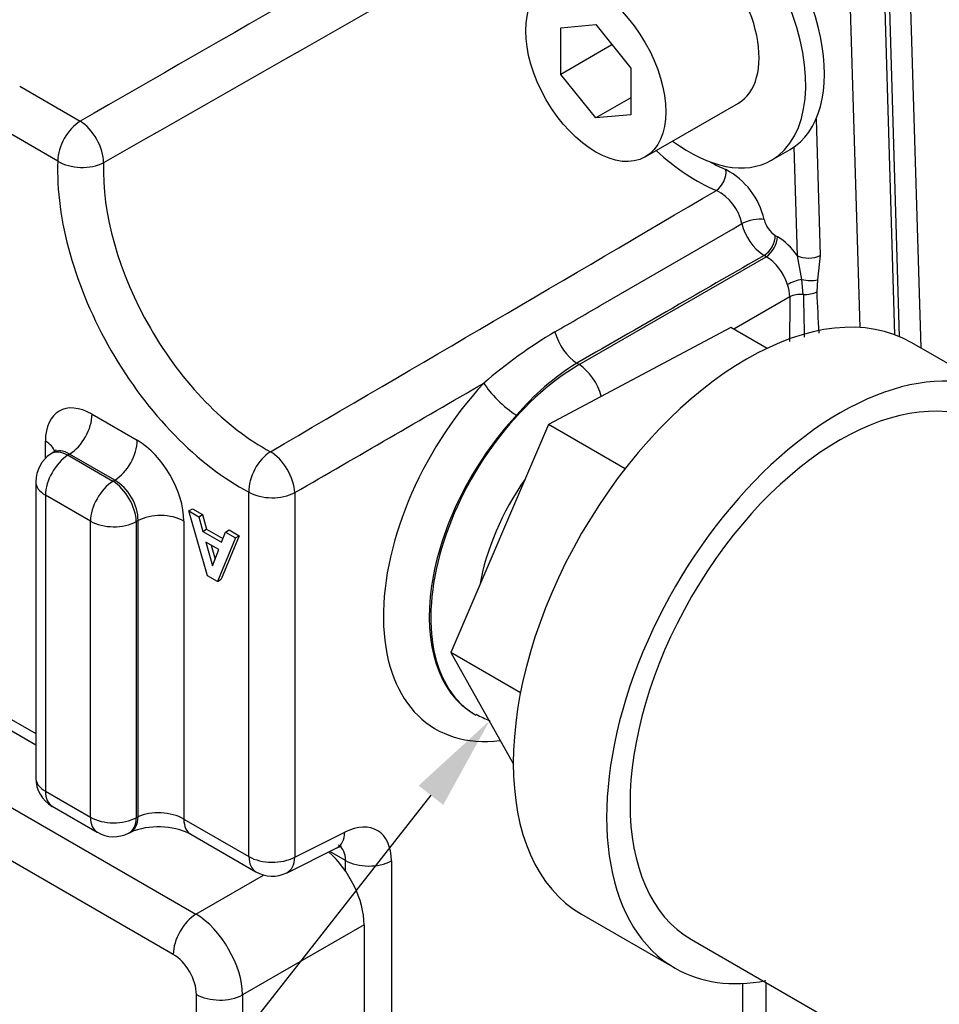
# Model space of a CAD drawing. Header units: inches. Extents: x -13.9 to 83.8, y -28.8 to 34.3.
# Tile 74 of 88: x 61.9 to 63.7, y 7.8 to 9.7. Entities that reach past the tile are written whole.
import ezdxf
from ezdxf import colors
from ezdxf.entities.mleader import LeaderData, LeaderLine
from ezdxf.math import Vec2, Vec3

# ---------------------------------------------------------------- set-up
doc = ezdxf.new("R2010")
doc.units = ezdxf.units.IN
doc.header["$MEASUREMENT"] = 0
for name, color, linetype in [('25-20_125_[SOCKE', 7, 'Continuous'), ('C40007R_HIGH_PRE', 7, 'Continuous'), ('CHECK_VALVE', 7, 'Continuous'), ('DIMS', 4, 'Continuous'), ('FILTER_COVER_DRA', 7, 'Continuous'), ('HEAD_MACHINED_D', 7, 'Continuous'), ('TEE_.50__X_.50_X', 7, 'Continuous'), ('WASHER', 7, 'Continuous')]:
    doc.layers.add(name, color=color, linetype=linetype)
doc.styles.get("Standard").update_dxf_attribs({"font": 'arial.ttf', "height": 0.6322})

msp = doc.modelspace()

# ---------------------------------------------------------------- linework, layer by layer
at = {"layer": '25-20_125_[SOCKE', "color": 7, "linetype": 'Continuous'}
for p, q in [((62.9431, 9.677), (63.0094, 9.6829)), ((63.0094, 9.6829), (63.0757, 9.6005)), ((62.9431, 9.5886), (62.9431, 9.677)), ((63.0401, 9.6447), (62.9431, 9.5886)), ((63.0094, 9.5061), (62.9431, 9.5886)), ((63.0757, 9.6005), (63.0757, 9.5121)), ((63.0757, 9.5444), (63.0094, 9.5061)), ((63.1031, 9.4322), (63.2799, 9.5342)), ((63.0757, 9.5121), (63.0094, 9.5061))]:
    msp.add_line(p, q, dxfattribs=at)
msp.add_ellipse((63.1861, 9.6966), major_axis=(0.0937, -0.1624), ratio=0.57735, start_param=0, end_param=3.141593, dxfattribs=at)
msp.add_ellipse((63.0094, 9.5945), major_axis=(0.0937, -0.1624), ratio=0.57735, dxfattribs=at)
at = {"layer": 'C40007R_HIGH_PRE', "color": 7, "linetype": 'Continuous'}
msp.add_line((63.6006, 9.8839), (63.6248, 9.0703), dxfattribs=at)
at = {"layer": 'CHECK_VALVE', "color": 7, "linetype": 'Continuous'}
for p, q in [((63.2653, 9.1091), (62.9196, 8.9256)), ((63.3338, 9.0696), (63.2653, 9.1091)), ((62.9196, 8.9256), (62.7352, 8.4934)), ((63.0651, 8.8416), (62.9196, 8.9256)), ((62.7352, 8.4934), (62.8533, 8.2819)), ((62.8669, 8.4173), (62.7352, 8.4934))]:
    msp.add_line(p, q, dxfattribs=at)
at = {"layer": 'FILTER_COVER_DRA', "color": 7, "linetype": 'Continuous'}
for p, q in [((61.8307, 8.2413), (62.2523, 7.9979)), ((62.2093, 7.9217), (61.7877, 8.1651)), ((62.2523, 7.9979), (62.3804, 8.0719)), ((62.5705, 7.9777), (62.3406, 7.8449)), ((62.5705, 7.9777), (62.5705, 6.8832)), ((62.2531, 7.3031), (62.2531, 7.8458)), ((62.3406, 7.8449), (62.3406, 7.3002))]:
    msp.add_line(p, q, dxfattribs=at)
for centre, major_axis, ratio, start_param, end_param in [((62.4821, 8.0286), (-0.0625, 0.1083), 0.578054, 3.9276, 5.256864), ((62.2538, 7.9474), (0.0315, 0.0546), 0.57735, 0.820305, 2.356194), ((62.2538, 7.8968), (-0.0625, 0.1083), 0.557047, 3.9276, 5.497178), ((62.2092, 7.8711), (0.031, -0.0537), 0.578054, 0.786007, 2.355586), ((62.2976, 7.8715), (0.063, 0), 0.57735, 3.926991, 5.462881)]:
    msp.add_ellipse(centre, major_axis=major_axis, ratio=ratio, start_param=start_param, end_param=end_param, dxfattribs=at)
at = {"layer": 'HEAD_MACHINED_D', "color": 7, "linetype": 'Continuous'}
for p, q in [((63.5847, 9.0917), (63.5615, 9.8715)), ((63.5759, 9.0952), (63.5532, 9.8593)), ((63.4882, 9.8218), (63.5094, 9.109)), ((61.9184, 9.5662), (62.0331, 9.5)), ((63.4269, 9.5043), (63.4346, 9.2456)), ((61.9905, 9.4244), (61.8758, 9.4906)), ((63.3916, 9.2451), (63.3854, 9.4513)), ((63.3494, 9.2834), (63.3535, 9.281)), ((62.9781, 9.0388), (63.3321, 9.2432)), ((63.3321, 9.2432), (63.3281, 9.2456)), ((63.3998, 9.2002), (63.3916, 9.2451)), ((63.4346, 9.2456), (63.4291, 9.1993)), ((63.4025, 9.1716), (63.3998, 9.2002)), ((63.4291, 9.1993), (63.4279, 9.177)), ((63.3769, 9.1671), (63.2709, 9.1059)), ((62.9781, 9.0388), (62.9735, 9.0414)), ((62.0555, 8.9447), (62.141, 8.8954)), ((61.9672, 8.8612), (61.9672, 8.8937)), ((61.9812, 8.8719), (61.977, 8.8692)), ((62.0129, 8.8691), (62.0099, 8.8671)), ((62.0099, 8.8671), (62.0951, 8.8179)), ((62.0983, 8.8198), (62.0129, 8.8691)), ((61.9489, 8.817), (61.9489, 8.2562)), ((62.0951, 8.8179), (62.0983, 8.8198)), ((61.9672, 8.7915), (61.9672, 8.2307)), ((62.0525, 8.7423), (61.9672, 8.7915)), ((62.3525, 8.1068), (62.3525, 8.7972)), ((62.4394, 8.7964), (62.4394, 8.1059)), ((62.2385, 8.7616), (62.2456, 8.7657)), ((62.2741, 8.639), (62.2385, 8.7616)), ((62.2385, 8.7616), (62.2577, 8.7506)), ((62.2456, 8.7657), (62.2648, 8.7547)), ((62.2577, 8.7506), (62.2648, 8.7547)), ((62.2577, 8.7506), (62.2653, 8.723)), ((62.2648, 8.7547), (62.2724, 8.7271)), ((62.0525, 8.1815), (62.0525, 8.7423)), ((62.1425, 8.7433), (62.1393, 8.7414)), ((62.1393, 8.7414), (62.1393, 8.1806)), ((62.1425, 8.1822), (62.1425, 8.7433)), ((62.2293, 8.7424), (62.2293, 8.1779)), ((62.2653, 8.723), (62.2724, 8.7271)), ((62.2653, 8.723), (62.3008, 8.7026)), ((62.2724, 8.7271), (62.3033, 8.7093)), ((62.3271, 8.7105), (62.2931, 8.6281)), ((62.3342, 8.7146), (62.3002, 8.6321)), ((62.3008, 8.7026), (62.308, 8.7215)), ((62.308, 8.7215), (62.3151, 8.7256)), ((62.308, 8.7215), (62.3271, 8.7105)), ((62.3151, 8.7256), (62.3342, 8.7146)), ((62.3271, 8.7105), (62.3342, 8.7146)), ((62.2712, 8.7023), (62.2835, 8.6575)), ((62.2953, 8.6884), (62.2712, 8.7023)), ((62.2809, 8.6967), (62.2883, 8.67)), ((62.2835, 8.6575), (62.2953, 8.6884)), ((62.2931, 8.6281), (62.2741, 8.639)), ((62.2931, 8.6281), (62.3002, 8.6321)), ((61.8757, 8.3821), (61.9489, 8.3398)), ((62.7802, 8.3762), (62.7823, 8.3749)), ((61.8616, 8.3691), (61.9489, 8.3186)), ((61.9672, 8.2307), (62.0525, 8.1815)), ((61.9802, 8.2021), (62.0654, 8.1529)), ((62.1393, 8.1806), (62.1425, 8.1822)), ((62.2293, 8.1779), (62.3525, 8.1068)), ((62.1246, 8.1511), (62.1278, 8.1527)), ((62.4394, 8.1059), (62.534, 8.1532)), ((62.2423, 8.1493), (62.3655, 8.0781)), ((62.4247, 8.0764), (62.5193, 8.1236)), ((62.5355, 8.0996), (62.5056, 8.1168)), ((62.5355, 8.0792), (62.5355, 8.0996)), ((62.6223, 8.0987), (62.6223, 6.8909)), ((63.2879, 7.2206), (63.2879, 7.8666)), ((63.3313, 7.8686), (63.3313, 7.2201))]:
    msp.add_line(p, q, dxfattribs=at)
for centre, radius, start, end in [((224.5331, -272.7425), 325.6794, 119.758362, 119.931007), ((210.0921, -249.8878), 298.5793, 119.530103, 119.717923), ((63.1891, 9.2821), 0.1427, 12.6869, 62.0175), ((-88.1675, 266.713), 298.5793, 300.282077, 300.469897), ((63.1969, 9.2873), 0.0912, 11.7181, 63.3776), ((63.3764, 9.3248), 0.0494, 193.2348, 236.838), ((63.3842, 9.3293), 0.1008, 193.4732, 236.1752), ((63.3077, 9.1662), 0.0692, 0.6907, 20.477), ((85.9779, 9.0008), 22.6016, 179.57857, 179.79232), ((103.6314, 9.9669), 40.2367, 181.13256, 181.24777), ((63.4212, 8.279), 0.9563, 120.7592, 130.7124), ((63.2285, 8.6309), 0.4833, 121.8376, 139.7914), ((-114.9248, 315.1052), 353.9537, 300.07243, 300.139424), ((62.0114, 8.817), 0.0625, 123.4613, 180), ((62.8901, 8.5791), 0.2294, 242.0684, 249.1731), ((62.0114, 8.2562), 0.0625, 180, 240), ((62.0967, 8.207), 0.0625, 240, 296.5387), ((62.1812, 8.0226), 0.1407, 64.2797, 112.3158), ((62.3967, 8.1323), 0.0625, 240, 296.5387)]:
    msp.add_arc(centre, radius, start, end, dxfattribs=at)
for centre, major_axis, ratio, start_param, end_param in [((62.0347, 9.4499), (-0.0312, -0.0541), 0.57735, 3.961897, 5.497787), ((62.0347, 9.4499), (-0.0312, 0.0542), 0.535465, 3.885611, 5.497861), ((63.2003, 9.7047), (0.1943, -0.3365), 0.57735, 5.215964, 5.634539), ((62.3377, 9.2067), (0.2458, -0.4257), 0.57735, 3.884265, 5.540513), ((62.0347, 9.4499), (-0.0625, 0.0024), 0.601483, 0.807693, 2.343583), ((62.3804, 9.2314), (-0.2145, 0.3716), 0.57735, 0.742673, 2.39892), ((63.2216, 9.7171), (-0.1787, 0.3095), 0.57735, -3.907332, -3.790239), ((63.2339, 9.3954), (-0.0121, -0.0288), 0.650668, 0.741914, 2.277804), ((63.3062, 9.3007), (-0.0304, -0.0071), 0.379035, 3.815322, 5.340876), ((63.3273, 9.2706), (-0.0156, -0.0271), 0.57735, 0.820305, 2.356194), ((63.3314, 9.2683), (-0.0156, -0.0271), 0.57735, 0.820305, 2.356194), ((63.3534, 9.2045), (-0.0469, 0.0812), 0.578054, 4.884677, 5.497178), ((63.3313, 9.1917), (0.0313, -0.0541), 0.598894, 1.215373, 2.355586), ((63.4135, 9.2578), (-0.031, -0.0009), 0.556849, 0.768544, 2.304433), ((63.3916, 9.1889), (-0.0297, -0.0096), 0.284434, 4.342504, 5.312415), ((63.4079, 9.2115), (-0.0306, 0.0051), 0.409652, 1.369697, 2.398888), ((63.4068, 9.1892), (-0.031, -0.0014), 0.567207, 1.40601, 2.294903), ((63.3982, 9.1539), (-0.0312, 0.0002), 0.572704, 4.578434, 5.467143), ((62.972, 9.0916), (-0.0312, 0.0542), 0.535681, 1.106588, 2.356107), ((62.9882, 8.718), (0.2091, 0.3411), 0.594096, 0.835926, 3.155218), ((62.9796, 8.9887), (-0.0312, 0.0541), 0.536374, 4.236277, 5.497178), ((62.9457, 8.7443), (0.2438, 0.3932), 0.597134, 1.257569, 3.59115), ((62.84, 8.9776), (-0.0459, 0.0424), 0.247834, 0.664134, 2.219641), ((62.0556, 8.8425), (0.0626, -0.1084), 0.576647, 2.356803, 3.926382), ((62.0113, 8.9192), (0.0312, 0.0541), 0.57735, 3.961897, 5.497787), ((62.9883, 8.7179), (0.2126, 0.339), 0.600152, 1.260727, 3.150536), ((61.923, 8.8682), (-0.0625, 0), 0.57735, 3.303597, 3.926991), ((62.0968, 8.8699), (0.0312, 0.0541), 0.57735, 3.961897, 5.497787), ((62.1409, 8.7933), (0.0625, -0.1083), 0.578054, 0.786007, 2.355586), ((62.0114, 8.817), (0.0312, 0.0541), 0.57735, 0.820305, 2.356194), ((62.0114, 8.817), (0.0345, -0.0521), 0.576647, 2.321939, 3.141593), ((62.0114, 8.817), (0.0281, -0.0562), 0.573869, 2.391166, 3.187344), ((62.3967, 8.8227), (-0.0292, -0.0553), 0.601483, 3.939602, 5.475492), ((62.3967, 8.8227), (-0.0313, 0.0541), 0.535465, 3.926916, 5.539167), ((63.0309, 8.6916), (0.1779, 0.2869), 0.597134, 1.485141, 2.158064), ((62.0114, 8.817), (0.0625, 0), 0.57735, 3.141593, 3.926991), ((62.0967, 8.7678), (0.0312, 0.0541), 0.57735, 0.820305, 2.356194), ((62.0967, 8.7678), (-0.0312, 0.0541), 0.536374, 3.9276, 5.497178), ((62.0967, 8.7678), (-0.0312, 0.0541), 0.619734, 3.9276, 5.497178), ((62.3967, 8.8227), (-0.0625, 0), 0.57735, 0.785398, 2.321288), ((62.1851, 8.7169), (0.0625, 0), 0.57735, 0.785398, 2.321288), ((62.0967, 8.7678), (0.0625, 0), 0.57735, 3.926991, 5.462881), ((62.0114, 8.2562), (0.0625, 0), 0.57735, 3.141593, 3.926991), ((62.0114, 8.2562), (0.0312, 0.0541), 0.57735, 2.356194, 3.141593), ((62.1851, 8.156), (0.0625, -0.0035), 0.535804, 0.815722, 2.351612), ((62.0967, 8.207), (0.0312, 0.0541), 0.57735, 2.356194, 3.141593), ((62.0967, 8.207), (0.0625, 0), 0.57735, 3.926991, 5.462881), ((62.0967, 8.207), (-0.0279, 0.0559), 0.576647, 3.141593, 3.961246), ((62.0999, 8.2086), (-0.0279, 0.0559), 0.576647, 3.136367, 3.961246), ((62.2735, 8.2034), (0.0312, 0.0541), 0.57735, 2.356194, 3.141593), ((62.5308, 8.0494), (-0.0659, -0.1063), 0.597134, 2.37491, 3.910799), ((62.4914, 8.1795), (-0.0279, 0.0559), 0.576647, 3.141593, 3.961246), ((62.4882, 8.0758), (-0.0347, -0.0521), 0.616056, 2.396273, 3.157247), ((62.3967, 8.1323), (0.0312, 0.0541), 0.57735, 2.356194, 3.141593), ((62.3967, 8.1323), (-0.0625, 0), 0.57735, 0.785398, 2.321288), ((62.3967, 8.1323), (-0.0279, 0.0559), 0.576647, 3.141593, 3.961246), ((62.5797, 8.1251), (-0.0625, 0), 0.57735, 0.785398, 2.321288)]:
    msp.add_ellipse(centre, major_axis=major_axis, ratio=ratio, start_param=start_param, end_param=end_param, dxfattribs=at)
for points, knots in [([(62.9321, 9.1009), (62.9626, 9.1185), (62.993, 9.1361), (63.0235, 9.1538), (63.111, 9.2044), (63.1986, 9.2551), (63.2861, 9.3058)], [0, 0, 0, 0, 0.258201, 0.258201, 0.258201, 1, 1, 1, 1]), ([(63.3281, 9.2456), (63.2744, 9.2147), (63.2208, 9.1838), (63.1672, 9.153), (63.1026, 9.1158), (63.0381, 9.0786), (62.9735, 9.0414)], [0, 0, 0, 0, 0.453749, 0.453749, 0.453749, 1, 1, 1, 1]), ([(61.9866, 8.8776), (61.9867, 8.8776), (61.9866, 8.8775), (61.9853, 8.8745), (61.9819, 8.873), (61.9804, 8.8723)], [0.4644667, 0.4644667, 0.4644667, 0.4644667, 0.4863308, 0.8217312, 1, 1, 1, 1]), ([(62.5193, 8.1236), (62.5216, 8.1246), (62.5262, 8.1267), (62.5281, 8.1267), (62.528, 8.1267)], [0, 0, 0, 0, 0.1946667, 0.4749771, 0.4749771, 0.4749771, 0.4749771])]:
    msp.add_open_spline(points, degree=3, knots=knots, dxfattribs=at)
msp.add_open_spline([(63.4279, 9.177), (63.4291, 9.1508), (63.4304, 9.1247), (63.4316, 9.0985)], degree=3, dxfattribs=at)
at = {"layer": 'TEE_.50__X_.50_X', "color": 7, "linetype": 'Continuous'}
for p, q in [((63.7845, 8.9781), (63.6077, 9.0802)), ((62.9827, 7.9977), (63.1595, 7.8956)), ((63.1908, 7.9497), (63.9384, 7.5181))]:
    msp.add_line(p, q, dxfattribs=at)
for centre, major_axis, start_param, end_param in [((63.2952, 8.5389), (-0.3125, -0.5413), 3.141593, 6.283185), ((63.472, 8.4369), (-0.3125, -0.5413), 2.690566, 6.283185), ((63.472, 8.4369), (-0.2812, -0.4871), 3.141593, 6.283185), ((63.472, 8.4369), (-0.3125, -0.5413), 0, 0.461372)]:
    msp.add_ellipse(centre, major_axis=major_axis, ratio=0.57735, start_param=start_param, end_param=end_param, dxfattribs=at)
at = {"layer": 'WASHER', "color": 7, "linetype": 'Continuous'}
msp.add_line((63.3425, 9.426), (63.3778, 9.4464), dxfattribs=at)
for centre, start_param, end_param in [((63.2216, 9.7171), 0, 3.141593), ((63.1862, 9.6966), 0, 4.068888), ((63.1862, 9.6966), 5.35589, 6.283185)]:
    msp.add_ellipse(centre, major_axis=(0.1562, -0.2706), ratio=0.57735, start_param=start_param, end_param=end_param, dxfattribs=at)

# ---------------------------------------------------------------- leaders
at = {"layer": 'DIMS'}
ml = msp.add_multileader_mtext('Standard', dxfattribs=at)
ml.set_content('CHECK VALVE', color=256)
ml.set_leader_properties()
ml.build(insert=Vec2(0, 0))
ml.multileader.update_dxf_attribs({"dogleg_length": 0.36, "arrow_head_size": 0.18})
ctx = ml.context
ctx.base_point, ctx.char_height, ctx.arrow_head_size, ctx.landing_gap_size, ctx.plane_origin = Vec3(52.7769, 4.4478), 0.6322, 0.18, 0.25, Vec3(62.8085, 8.3646)
ctx.text_align_type = 2
notes = []
notes.append((ctx, [(0, (1, 1, 0), (59.7299, 4.4478), (-1, 0), 0.36, [(0, [(62.8085, 8.3646)], 0, [])])]))
ctx.mtext.insert, ctx.mtext.alignment, ctx.mtext.flow_direction = Vec3(59.1199, 4.7693), 3, 5
for ctx, leaders in notes:
    for number, flags, end, landing, length, lines in leaders:
        leader = LeaderData()
        leader.index, (leader.has_last_leader_line, leader.has_dogleg_vector, leader.attachment_direction) = number, flags
        leader.last_leader_point, leader.dogleg_vector, leader.dogleg_length = Vec3(end), Vec3(landing), length
        for number, points, colour, breaks in lines:
            line = LeaderLine()
            line.index, line.vertices, line.color, line.breaks = number, Vec3.list(points), colors.encode_raw_color(colour), breaks
            leader.lines.append(line)
        ctx.leaders.append(leader)

doc.saveas('drawing.dxf')
